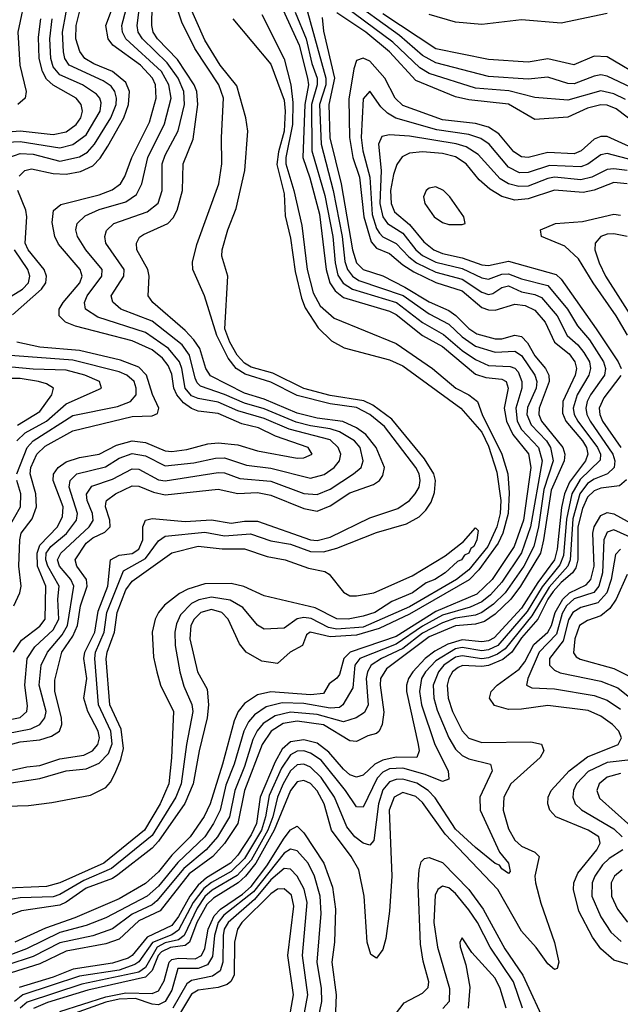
# Model space of a CAD drawing. Header units: inches. Extents: x 990535 to 1117859, y 769386 to 892122.
# Tile 24 of 256: x 1035989 to 1037809, y 840502 to 843488. Entities that reach past the tile are written whole.
import ezdxf

# ---------------------------------------------------------------- set-up
doc = ezdxf.new("R2010")
doc.units = ezdxf.units.IN
doc.header["$MEASUREMENT"] = 0
doc.layers.add('B0834', color=7, linetype='Continuous')

msp = doc.modelspace()

# ---------------------------------------------------------------- linework, layer by layer
at = {"layer": 'B0834', "color": 5}
for points, elevation in [([(1035983.2, 844310), (1035994.8, 844270), (1036021.9, 844110), (1036037, 844057), (1036047.8, 843930), (1036023.5, 843850), (1036006.6, 843810), (1036004.4, 843790), (1036010.2, 843770), (1036047.5, 843710), (1036049.1, 843690), (1036039.4, 843650), (1036008.6, 843570), (1035983, 843450), (1035989.5, 843350), (1036008.6, 843270), (1036005.8, 843250), (1035983.2, 843230)], 2420), ([(1035950, 841322.8), (1036022.4, 841337.6), (1036050.1, 841349.9), (1036065.1, 841370), (1036068.9, 841390), (1036048, 841470), (1036054.1, 841530), (1036072.8, 841570), (1036117.7, 841622.3), (1036134.1, 841650), (1036152.6, 841770), (1036143.6, 841790), (1036109.2, 841830), (1036103.8, 841850), (1036113.4, 841870), (1036199, 841950), (1036211.4, 841968.6), (1036209.5, 841990), (1036193, 842030), (1036190.9, 842049.1), (1036207.4, 842072.6), (1036270, 842094.4), (1036330, 842126), (1036350, 842125), (1036410, 842092), (1036430, 842089), (1036590, 842114.5), (1036610, 842113.1), (1036656.5, 842096.5), (1036750, 842087.7), (1036850, 842051), (1036890, 842047.4), (1036930, 842063.7), (1037000.7, 842110), (1037023.7, 842130), (1037030.3, 842150), (1037020.7, 842190), (1037003.5, 842210), (1036957.7, 842237.7), (1036930, 842247.2), (1036870, 842255.8), (1036827.2, 842267.2), (1036730, 842307.4), (1036670, 842324.5), (1036610, 842351.4), (1036536.7, 842376.7), (1036526.3, 842386.3), (1036520.2, 842400.2), (1036503.6, 842470), (1036481.2, 842501.2), (1036390, 842573.3), (1036294.9, 842610), (1036270.8, 842630.8), (1036266.3, 842650), (1036304.3, 842710), (1036305.6, 842730), (1036250.3, 842810), (1036246.9, 842830), (1036252.2, 842847.8), (1036274.1, 842870), (1036374.9, 842905.1), (1036408.4, 842931.6), (1036420.6, 842970), (1036421.1, 843050), (1036430, 843076.4), (1036469.6, 843150.4), (1036488.2, 843230), (1036486.8, 843270), (1036468.9, 843310), (1036436.3, 843356.3), (1036360.7, 843430), (1036348.3, 843450), (1036344.5, 843470), (1036360.2, 843590)], 2240), ([(1035950, 841286.7), (1035990, 841297.2), (1036050, 841303.9), (1036084.9, 841315.1), (1036109.5, 841330), (1036116.9, 841350), (1036115.9, 841370), (1036094.8, 841450), (1036095, 841485), (1036116.3, 841570), (1036150, 841617.8), (1036164, 841650), (1036172.8, 841710), (1036193.5, 841770), (1036190.8, 841790), (1036162, 841830), (1036157.3, 841850), (1036190, 841900), (1036210, 841916), (1036246.7, 841933.3), (1036263.2, 841950), (1036262, 841970), (1036248.7, 842010), (1036250, 842020.4), (1036251.8, 842030), (1036278.8, 842050), (1036330, 842073.8), (1036350, 842073.2), (1036394.5, 842054.5), (1036430, 842047.1), (1036590, 842063.6), (1036650, 842050.5), (1036710, 842053.5), (1036750, 842045.7), (1036850, 842005.2), (1036890, 841997), (1036930, 842013), (1036990, 842052.6), (1037061.7, 842078.3), (1037079.1, 842090), (1037090, 842105), (1037094.4, 842130), (1037069.1, 842190), (1037038.1, 842230), (1037010, 842249.4), (1036968.6, 842268.6), (1036890, 842279), (1036830, 842294.7), (1036730, 842337.2), (1036670, 842354.6), (1036567.5, 842407.5), (1036553.5, 842430), (1036534.5, 842490), (1036516.7, 842516.7), (1036490, 842545.2), (1036392.5, 842630), (1036377.9, 842650), (1036381.6, 842710), (1036376.7, 842730), (1036344, 842790), (1036342.9, 842810), (1036352.3, 842827.7), (1036363.7, 842836.3), (1036437.9, 842870), (1036453.7, 842886.3), (1036466.5, 842910), (1036482.6, 842970), (1036483.8, 843050), (1036514.5, 843125.5), (1036529.2, 843230), (1036525.6, 843270), (1036517.2, 843290), (1036466.7, 843366.7), (1036406.4, 843430), (1036393.7, 843450), (1036389.1, 843470), (1036391.3, 843590)], 2220), ([(1035930, 841359), (1035990, 841371.2), (1036010.2, 841389.8), (1036012.9, 841407.1), (1036004.7, 841470), (1036011.2, 841550), (1036034.4, 841585.6), (1036090, 841637.2), (1036107.5, 841670), (1036104.8, 841730), (1036108.1, 841770), (1036073.8, 841830), (1036067.7, 841850), (1036069.2, 841870), (1036083.3, 841890), (1036130.6, 841929.4), (1036160.7, 841970), (1036164, 841990), (1036139, 842070), (1036142.1, 842090), (1036161.5, 842110), (1036248.6, 842131.4), (1036290, 842157.7), (1036330, 842171.7), (1036370, 842164.7), (1036430, 842134.2), (1036516.5, 842143.5), (1036582.2, 842157.8), (1036610, 842158.4), (1036676.7, 842136.7), (1036750, 842127.5), (1036870, 842097), (1036911.9, 842108.1), (1036942, 842130), (1036958.3, 842150), (1036962.4, 842170), (1036954.1, 842190), (1036930, 842213.7), (1036805.9, 842245.9), (1036730, 842278.2), (1036650, 842301.5), (1036590, 842327.8), (1036530, 842338.7), (1036510, 842347.1), (1036490.1, 842370.1), (1036480.3, 842430), (1036472.9, 842450), (1036439.9, 842490), (1036370, 842538.6), (1036225.2, 842585.2), (1036188.5, 842610), (1036185, 842630), (1036193.6, 842650), (1036238.1, 842710), (1036238.7, 842730), (1036189.6, 842790), (1036164.1, 842830), (1036158.5, 842850), (1036163.1, 842870), (1036187.5, 842892.5), (1036230, 842911.7), (1036310, 842935.3), (1036342.9, 842957.1), (1036359.3, 842990), (1036377, 843070), (1036427.8, 843172.2), (1036447.5, 843250), (1036441.3, 843290), (1036418.4, 843330), (1036310.7, 843430), (1036300.2, 843450), (1036298.1, 843470), (1036324.3, 843570)], 2260), ([(1035951.4, 841208.6), (1036010, 841222), (1036050, 841225.8), (1036110, 841245.7), (1036182.9, 841257.1), (1036209.5, 841270), (1036226.1, 841290), (1036230.8, 841310), (1036226.9, 841330), (1036195.8, 841390), (1036182.8, 841430), (1036192, 841490), (1036183.4, 841550), (1036186.7, 841570), (1036216.4, 841630), (1036226.3, 841693.7), (1036256.2, 841770), (1036264.5, 841850), (1036290, 841864), (1036330, 841869.1), (1036350, 841882.4), (1036361.8, 841910), (1036361.8, 841950), (1036370, 841970.1), (1036390, 841974.8), (1036490, 841966), (1036570, 841971), (1036630, 841960.3), (1036670, 841966.8), (1036710, 841966.4), (1036869.9, 841909.9), (1036890, 841907.9), (1036930, 841918.1), (1037050, 841977.2), (1037134.6, 842005.4), (1037170, 842029.4), (1037187.7, 842050), (1037199.3, 842070), (1037202.8, 842090), (1037199.7, 842110), (1037190, 842130), (1037094.1, 842254.1), (1037050, 842290), (1037010, 842311.6), (1036930, 842322.9), (1036830, 842348), (1036750, 842388.7), (1036672.4, 842412.4), (1036645.3, 842430), (1036621, 842461), (1036586.3, 842530), (1036548.5, 842650), (1036514.1, 842730), (1036512.2, 842752.2), (1036525.6, 842805.6), (1036592.5, 842990), (1036601.7, 843050), (1036600.5, 843130), (1036606.3, 843250), (1036592, 843290), (1036519.9, 843400.1), (1036480, 843480), (1036451.3, 843570)], 2180), ([(1035970.4, 841570), (1035994.4, 841605.6), (1036050, 841648.5), (1036065.5, 841670), (1036068.2, 841770), (1036043.1, 841830), (1036041.4, 841870), (1036050, 841894.4), (1036103.1, 841950), (1036118.7, 841981.3), (1036120.9, 842010), (1036090.2, 842090), (1036090.9, 842109.1), (1036105.6, 842130), (1036130, 842147.2), (1036170, 842160.3), (1036230, 842169.8), (1036282.7, 842197.3), (1036330, 842210.8), (1036370, 842204.9), (1036430, 842179.7), (1036450, 842177.9), (1036495.9, 842184.1), (1036558.6, 842201.4), (1036590, 842204.3), (1036650, 842198.6), (1036710, 842180.6), (1036830, 842157.4), (1036850, 842159.1), (1036875, 842170), (1036863.2, 842190), (1036764.2, 842224.2), (1036712.2, 842250), (1036662, 842262), (1036590, 842293), (1036530, 842300.8), (1036510, 842308.5), (1036485.5, 842325.5), (1036465.3, 842350), (1036456.5, 842370), (1036450, 842412.8), (1036439.2, 842439.2), (1036421.4, 842461.4), (1036390, 842486.9), (1036330, 842513.9), (1036158, 842558), (1036128.1, 842570), (1036108.1, 842590), (1036108.9, 842610), (1036120.5, 842630), (1036171.5, 842690), (1036177.9, 842710), (1036172.5, 842730), (1036106.7, 842806.7), (1036095.2, 842830), (1036087.5, 842872.5), (1036091.4, 842908.6), (1036113.1, 842926.9), (1036230, 842956.2), (1036268.7, 842971.3), (1036294.7, 842990), (1036307.7, 843012.3), (1036328.2, 843070), (1036382.7, 843177.3), (1036402.8, 843250), (1036400.4, 843290), (1036391.2, 843310), (1036354.8, 843350), (1036270.6, 843410.6), (1036257.1, 843430), (1036250.2, 843470), (1036287.2, 843570)], 2280), ([(1037842.2, 843282.2), (1037770, 843316.2), (1037750, 843319.9), (1037730, 843316.6), (1037670, 843292.8), (1037650, 843293.8), (1037590, 843313), (1037530, 843307.7), (1037410, 843314.8), (1037250, 843357), (1037210, 843379.3), (1037140, 843440), (1036977.6, 843557.6)], 2240), ([(1035930, 841168.6), (1036050, 841186.4), (1036130, 841209.5), (1036190, 841215.7), (1036230, 841232.8), (1036257.7, 841262.3), (1036268.8, 841291.3), (1036264.9, 841330), (1036227.7, 841410), (1036216.4, 841550), (1036218.9, 841570), (1036244.9, 841630), (1036253, 841690), (1036303.4, 841816.6), (1036370, 841853.9), (1036410, 841906.8), (1036430, 841921.4), (1036550, 841933.5), (1036610, 841922.6), (1036688.3, 841928.3), (1036750, 841907.7), (1036810, 841896.6), (1036870, 841874.9), (1036910, 841874), (1036950, 841885), (1037070, 841932.6), (1037161, 841959), (1037199.6, 841980.4), (1037219.7, 842000.3), (1037235.9, 842024.1), (1037246.5, 842053.5), (1037249, 842090), (1037244.3, 842110), (1037215.8, 842155.8), (1037116.5, 842276.5), (1037059.1, 842319.1), (1037031.9, 842331.9), (1036930, 842347.9), (1036850, 842369.5), (1036756.1, 842416.1), (1036690, 842434), (1036670, 842446), (1036648.4, 842470), (1036625.6, 842510), (1036610.6, 842550), (1036619.7, 842710), (1036601.1, 842770), (1036602.9, 842790), (1036619.4, 842850), (1036644.6, 842915.4), (1036670.8, 843030), (1036679.9, 843150), (1036674.3, 843190), (1036646.9, 843286.9), (1036596.9, 843350), (1036550, 843425.2), (1036495.6, 843550)], 2160), ([(1036856.6, 843530), (1036916.9, 843310), (1036916.3, 843290), (1036897.7, 843230), (1036902.3, 843110), (1036939.3, 842970), (1036966.2, 842830), (1036974.6, 842754.6), (1036982.4, 842730), (1036997.7, 842710), (1037017.1, 842697.1), (1037150.8, 842650.8), (1037230, 842595.4), (1037290, 842564), (1037330, 842525.4), (1037370, 842497.6), (1037430, 842479.1), (1037490, 842482.1), (1037510, 842469.2), (1037550.3, 842410), (1037556.3, 842390), (1037554.4, 842370), (1037528.5, 842311.5), (1037526.5, 842290), (1037539.3, 842259.3), (1037585.4, 842210), (1037598, 842190), (1037605.7, 842150), (1037577.5, 842062.5), (1037561.1, 841950), (1037547.5, 841890), (1037516.5, 841830), (1037459.9, 841750), (1037425.2, 841714.8), (1037390, 841689.5), (1037370, 841681.9), (1037310, 841672.5), (1037270, 841658.6), (1037210, 841627.4), (1037150, 841581.2), (1037085.2, 841550), (1037054.6, 841530), (1037042.6, 841510), (1037039.5, 841490), (1037045.4, 841410), (1037033.5, 841386.5), (1037008.4, 841370), (1036970, 841358.2), (1036890, 841380.5), (1036810, 841387.5), (1036763.4, 841376.6), (1036727.1, 841352.9), (1036708.8, 841331.2), (1036695.4, 841304.6), (1036670, 841222.5), (1036640.9, 841150), (1036624.5, 841070), (1036588.7, 841010), (1036554.1, 840970), (1036486, 840914), (1036404.8, 840815.2), (1036390, 840803.8), (1036330, 840774.9), (1036270, 840730.6), (1036210.2, 840709.8), (1036110, 840688.4), (1036030, 840646.3), (1035950, 840620)], 2260), ([(1036780.9, 843530), (1036835.5, 843410), (1036861.2, 843310), (1036863.9, 843290), (1036853, 843230), (1036846.7, 843070), (1036868.2, 843008.2), (1036897.4, 842897.4), (1036917.8, 842730), (1036929.2, 842690), (1036945.1, 842665.1), (1036970, 842645.2), (1037110, 842603.7), (1037130, 842594), (1037210, 842530.2), (1037270, 842496.6), (1037370, 842413.1), (1037402.1, 842402.1), (1037450, 842397.9), (1037463.4, 842390), (1037469, 842370), (1037457.4, 842310), (1037464, 842270), (1037483.4, 842230), (1037530.6, 842170.6), (1037537.9, 842130), (1037515.7, 841970), (1037488.1, 841890), (1037421, 841790), (1037374.7, 841745.3), (1037250, 841692.9), (1037130, 841617), (1036990.8, 841569.2), (1036971, 841550), (1036957.9, 841502.1), (1036950, 841490.7), (1036926.5, 841473.5), (1036910, 841444), (1036870, 841440.6), (1036750, 841449.8), (1036710, 841440.1), (1036670, 841414.4), (1036650.7, 841389.3), (1036638.5, 841361.5), (1036603.6, 841230), (1036566.1, 841110), (1036548.4, 841071.6), (1036505.1, 841010), (1036450, 840953.6), (1036410, 840903.9), (1036370, 840867.8), (1036290, 840821.9), (1036156.2, 840763.8), (1036067.2, 840732.8), (1035973.6, 840690)], 2220), ([(1037825.1, 843245.1), (1037790, 843263), (1037750, 843271.7), (1037650, 843243.4), (1037550, 843251.1), (1037471.4, 843271.4), (1037370, 843279.6), (1037230, 843324.4), (1037201.5, 843341.5), (1037119.9, 843419.9), (1036948.2, 843548.2)], 2260), ([(1036722.9, 843502.9), (1036790, 843369.2), (1036810.7, 843290), (1036816.5, 843236.5), (1036816.2, 843170), (1036795.1, 843070), (1036795.5, 843050), (1036820, 842970), (1036843.5, 842863.5), (1036860.2, 842730), (1036878.8, 842658.8), (1036899.7, 842619.7), (1036942.1, 842582.1), (1037130, 842505.2), (1037240.4, 842430), (1037310.6, 842370.6), (1037350.5, 842350), (1037376.8, 842330), (1037391, 842290), (1037450.4, 842170), (1037468.6, 842110), (1037472.8, 842052.8), (1037469.8, 841990), (1037453.5, 841930), (1037439.6, 841900.4), (1037380.8, 841819.2), (1037351.4, 841788.6), (1037170, 841685.2), (1037078.2, 841641.8), (1037010, 841621.1), (1036930, 841615.8), (1036869.3, 841630.7), (1036858, 841622), (1036845.6, 841590), (1036808.6, 841570), (1036770, 841535.6), (1036722.4, 841542.4), (1036675.3, 841570), (1036654.8, 841594.8), (1036620.5, 841670), (1036601.1, 841690), (1036570, 841699.2), (1036538.3, 841690), (1036517.5, 841670), (1036507.5, 841650), (1036504.6, 841610), (1036527.8, 841510), (1036557.1, 841457.1), (1036560.9, 841410), (1036556.9, 841370), (1036532.3, 841270), (1036515.1, 841170), (1036489.2, 841110.8), (1036410, 840996.1), (1036390, 840975.7), (1036286, 840894), (1036270, 840883.6), (1036190, 840853.8), (1036130, 840811.3), (1036110, 840802.4), (1035994.5, 840785.5), (1035870, 840738.2)], 2180), ([(1036824.2, 843510), (1036857.5, 843430), (1036874.7, 843354.7), (1036890.3, 843310), (1036890.7, 843290), (1036873.1, 843230), (1036874.8, 843090), (1036914, 842954), (1036938.3, 842830), (1036945.1, 842750), (1036953.3, 842713.3), (1036968.9, 842688.9), (1036997.5, 842670), (1037131.2, 842630), (1037210, 842569.5), (1037273.4, 842533.4), (1037330, 842484.2), (1037370, 842456.7), (1037410, 842439.4), (1037476, 842436), (1037490, 842430.6), (1037499.4, 842419.4), (1037511, 842390), (1037510.5, 842370), (1037492.4, 842310), (1037496.5, 842270), (1037510, 842244.9), (1037561.5, 842190), (1037572.4, 842150), (1037537.1, 841950), (1037509.4, 841870.6), (1037450, 841781.5), (1037416.3, 841743.7), (1037390, 841722.3), (1037353.9, 841706.1), (1037270, 841682), (1037210, 841648.9), (1037130, 841593.7), (1037020.2, 841550), (1037004.6, 841530), (1036998.2, 841461.8), (1036968, 841410), (1036957.9, 841402.1), (1036930, 841400), (1036850, 841413.8), (1036784.1, 841415.9), (1036736.2, 841403.8), (1036700.4, 841379.6), (1036682.1, 841357.9), (1036667.9, 841330), (1036639.3, 841230), (1036614, 841166), (1036596.3, 841090), (1036576.6, 841050), (1036549.8, 841010), (1036468.1, 840931.9), (1036410, 840859.6), (1036375.1, 840830), (1036250, 840763.6), (1036190, 840740.9), (1036110, 840719.4), (1036009.8, 840670.2), (1035922.1, 840637.9)], 2240), ([(1035956.1, 843070), (1035990, 843082), (1036030, 843079.5), (1036110, 843059), (1036170, 843071.5), (1036194.1, 843085.9), (1036216, 843110), (1036264.9, 843190), (1036280.8, 843230), (1036282.1, 843250), (1036277.1, 843270), (1036265.7, 843285.7), (1036241.8, 843301.8), (1036138.3, 843350), (1036125.9, 843370), (1036121.7, 843390), (1036118.6, 843450), (1036129.2, 843510)], 2340), ([(1035986.8, 843013.2), (1036004.4, 843030), (1036025, 843035), (1036090, 843021.1), (1036130, 843018.9), (1036172.6, 843027.4), (1036210, 843044.4), (1036232.6, 843067.4), (1036256, 843104), (1036304.8, 843190), (1036318.9, 843230), (1036321.3, 843270), (1036310, 843296.7), (1036270.3, 843330), (1036213.4, 843353.4), (1036186.7, 843370), (1036171, 843391), (1036159.3, 843430), (1036159.5, 843470), (1036169.6, 843510)], 2320), ([(1037859.1, 843170), (1037797.1, 843217.1), (1037770, 843228), (1037750, 843229.7), (1037710, 843219.3), (1037650, 843191.9), (1037550, 843184.7), (1037470, 843231.4), (1037350, 843245), (1037310, 843253.6), (1037190, 843303), (1037109.8, 843390), (1037038.2, 843450), (1036950, 843508.5)], 2280), ([(1037886.2, 843306.2), (1037770, 843374.7), (1037730, 843376.9), (1037669, 843351), (1037590, 843369.2), (1037530, 843359), (1037410, 843366.5), (1037250, 843399.5), (1037090, 843505.3)], 2220), ([(1037770, 843506.3), (1037630, 843477.5), (1037510, 843486.7), (1037390, 843473.3), (1037310, 843479.7), (1037230, 843502.8)], 2180), ([(1036634.7, 843490), (1036750, 843352.8), (1036790, 843243.2), (1036793.3, 843210), (1036790.5, 843150), (1036772.9, 843087.1), (1036768, 843048), (1036790, 842959), (1036793.1, 842893.1), (1036810, 842825.3), (1036824, 842724), (1036842.7, 842642.7), (1036853.7, 842613.7), (1036893.3, 842553.3), (1036934.2, 842514.2), (1036972.6, 842492.6), (1037110, 842456), (1037150, 842437.7), (1037325.9, 842310), (1037390, 842236.5), (1037410, 842193.8), (1037435.4, 842115.4), (1037447.5, 842030), (1037445.1, 841990), (1037435.6, 841950), (1037408.3, 841890), (1037350, 841819.3), (1037313, 841790), (1037170, 841707.5), (1037030, 841645.5), (1036950, 841638.9), (1036924.7, 841644.7), (1036871.9, 841671.9), (1036850, 841674.8), (1036829.4, 841670.6), (1036790, 841642.1), (1036730, 841639.1), (1036710, 841651.8), (1036665.3, 841705.3), (1036627.1, 841727.1), (1036570, 841736.5), (1036532, 841728), (1036510, 841716.8), (1036476.7, 841683.3), (1036464.4, 841655.6), (1036459.4, 841630), (1036460.5, 841590), (1036474.6, 841510), (1036486.4, 841466.4), (1036510.5, 841410.5), (1036513.2, 841390), (1036494.3, 841290), (1036478.7, 841170), (1036462.4, 841130), (1036390, 841013.5), (1036266.8, 840913.2), (1036183, 840877), (1036110, 840834.7), (1036090, 840828.1), (1035990, 840825.1), (1035850, 840800.6)], 2160), ([(1035915.9, 843144.1), (1035990, 843150.9), (1036090, 843139.7), (1036130, 843147.2), (1036160.3, 843170), (1036173.6, 843190), (1036178.9, 843210), (1036175.4, 843230), (1036160.1, 843250), (1036090, 843289.3), (1036070, 843307.3), (1036057.4, 843330), (1036047.9, 843370), (1036045.5, 843434.5), (1036052.6, 843490)], 2380), ([(1035950, 843116.4), (1035990, 843118.4), (1036110, 843098.8), (1036150, 843109.1), (1036190, 843137.9), (1036232.4, 843210), (1036235.3, 843235.3), (1036231.7, 843250), (1036221.7, 843261.7), (1036178.7, 843290), (1036110, 843320.5), (1036090, 843344.9), (1036083.1, 843370), (1036080.6, 843430), (1036087.6, 843490)], 2360), ([(1036906.1, 843493.9), (1036910, 843452.4), (1036942.6, 843310), (1036926, 843230), (1036929.1, 843129.1), (1036963, 842990), (1036997.9, 842790), (1037010, 842750), (1037030, 842729.6), (1037090, 842710.4), (1037156.7, 842676.7), (1037230, 842631.7), (1037290, 842605.3), (1037311, 842591), (1037350, 842550.7), (1037374.9, 842534.9), (1037430, 842519.5), (1037450, 842519.8), (1037490, 842530.8), (1037510, 842527.3), (1037527.7, 842507.7), (1037550, 842467.9), (1037583.1, 842430), (1037592.9, 842410), (1037593.5, 842390), (1037563.4, 842310), (1037562.6, 842290), (1037571, 842270), (1037635.3, 842190), (1037641.3, 842170), (1037639.1, 842150), (1037599.4, 842060.6), (1037577, 841910), (1037567.2, 841870), (1037506.8, 841770), (1037477.1, 841730), (1037430, 841684.8), (1037397.6, 841662.4), (1037370, 841654.6), (1037310, 841649.4), (1037230, 841615.8), (1037100.6, 841519.4), (1037082.2, 841490), (1037081, 841470), (1037092.6, 841387.4), (1037087.9, 841350), (1037078.9, 841330), (1037070, 841323.3), (1037044, 841316), (1037010, 841298.9), (1036990, 841300.9), (1036910, 841349.1), (1036830, 841360.4), (1036787, 841353), (1036750.8, 841330), (1036724.1, 841290), (1036670.6, 841150), (1036649.6, 841050.4), (1036610, 840989.2), (1036574.5, 840950), (1036502.8, 840897.2), (1036414.8, 840785.2), (1036350, 840754.5), (1036290, 840699.3), (1036250, 840684.7), (1036130, 840662.5), (1036050, 840624.5), (1035963.1, 840596.9)], 2280), ([(1037890, 843078.4), (1037770, 843133.4), (1037750, 843133.3), (1037730, 843124.8), (1037690.4, 843089.6), (1037670, 843080.7), (1037590, 843084.8), (1037530, 843069.7), (1037510, 843071.6), (1037486.5, 843086.5), (1037441.6, 843141.6), (1037410, 843161.8), (1037370, 843172.3), (1037270, 843184.2), (1037150, 843227.2), (1037126.6, 843250), (1037095.2, 843310), (1037050, 843361.6), (1037030, 843371.3), (1037010, 843364.3), (1037001.4, 843338.6), (1036986.7, 843246.7), (1036988.9, 843130), (1036998.8, 843070), (1037018.6, 843010), (1037031.7, 842890), (1037053.7, 842813.7), (1037070, 842795.2), (1037110, 842779), (1037150, 842744.5), (1037183.3, 842723.3), (1037250, 842690.4), (1037330, 842665.7), (1037390, 842615.2), (1037410, 842608), (1037430, 842607), (1037490, 842625.1), (1037520.8, 842620.8), (1037550, 842607.1), (1037581.7, 842570), (1037609.6, 842509.6), (1037653.9, 842473.9), (1037672, 842450), (1037676.4, 842430), (1037672.8, 842410), (1037635.5, 842330), (1037633.9, 842293.9), (1037644.2, 842270), (1037695, 842210), (1037706.6, 842190), (1037710.8, 842170), (1037704.1, 842150), (1037655, 842085), (1037640.1, 842050), (1037631.5, 842008.5), (1037618.2, 841881.8), (1037610.1, 841850), (1037559, 841781), (1037510, 841703.3), (1037427.3, 841612.7), (1037410, 841604), (1037390, 841601.2), (1037330, 841607.3), (1037286.6, 841593.4), (1037247.3, 841572.7), (1037218.1, 841550), (1037180.2, 841510), (1037167.6, 841490), (1037161.2, 841470), (1037161.2, 841450), (1037196.8, 841290), (1037199.5, 841270), (1037192.6, 841250), (1037130, 841250.7), (1037090, 841242.5), (1037065.1, 841230), (1037030, 841196.6), (1037010, 841190.2), (1036990, 841198.1), (1036970, 841215.2), (1036926.1, 841266.1), (1036890, 841293.5), (1036850, 841303.9), (1036810, 841297.5), (1036784.8, 841275.2), (1036763, 841237), (1036718.2, 841130), (1036706.1, 841050), (1036690, 841015.6), (1036650, 840953.7), (1036627.4, 840930), (1036555.1, 840884.9), (1036530, 840863.2), (1036504.2, 840830), (1036470, 840767.5), (1036450, 840740.4), (1036374.8, 840705.2), (1036330.2, 840650), (1036317.9, 840642.1), (1036270, 840626), (1036151.3, 840608.7), (1036090, 840584.2), (1035986.9, 840553.1)], 2320), ([(1037850, 843060.4), (1037770, 843082.1), (1037750, 843078.2), (1037710.6, 843049.4), (1037690, 843040.9), (1037594.6, 843045.4), (1037530, 843023.9), (1037503.6, 843023.6), (1037470, 843040.5), (1037411.4, 843110), (1037386.9, 843126.9), (1037350, 843139.8), (1037253.5, 843153.5), (1037128.6, 843188.6), (1037103.6, 843203.6), (1037083.5, 843223.5), (1037050, 843270.8), (1037030, 843247.8), (1037023.5, 843130), (1037028.9, 843090), (1037050.5, 843010.5), (1037057.3, 842897.3), (1037070, 842854.1), (1037079.7, 842839.7), (1037090, 842828.9), (1037130, 842809.2), (1037168, 842768), (1037191.5, 842750), (1037250, 842722.2), (1037330, 842700.5), (1037390, 842661.2), (1037410, 842654.6), (1037422.6, 842657.4), (1037450, 842675.4), (1037470, 842680.2), (1037510, 842662.5), (1037550, 842654.7), (1037570, 842645.5), (1037617.5, 842590), (1037648.1, 842530), (1037681.1, 842501.1), (1037698.6, 842478.6), (1037715.6, 842450), (1037719.4, 842430), (1037714.4, 842410), (1037678.6, 842350), (1037666.8, 842310), (1037670, 842290), (1037680.8, 842270), (1037740.5, 842190), (1037748.9, 842170), (1037748, 842152), (1037687.2, 842092.8), (1037662.2, 842050), (1037646.7, 841973.3), (1037636.8, 841863.2), (1037626, 841834), (1037572.1, 841767.9), (1037526.6, 841693.4), (1037438.3, 841590), (1037410, 841576.5), (1037390, 841574.1), (1037330, 841583.7), (1037310, 841579.9), (1037250, 841543.3), (1037218.8, 841510), (1037207.1, 841490), (1037200.5, 841450), (1037206.4, 841410), (1037247.5, 841290), (1037287.9, 841210), (1037290, 841184.7), (1037270, 841177.3), (1037218.2, 841198.2), (1037150, 841217.4), (1037110, 841215.3), (1037090, 841205.7), (1037072.7, 841187.3), (1037030, 841099.9), (1037010, 841100.2), (1036976.5, 841150), (1036902.2, 841242.2), (1036870, 841263.7), (1036850, 841270.3), (1036830, 841269.8), (1036810, 841258.7), (1036782.6, 841217.4), (1036745.4, 841134.6), (1036734.3, 841070), (1036721.3, 841030), (1036670, 840944.3), (1036630, 840904.8), (1036570, 840870.9), (1036547.2, 840852.8), (1036514.6, 840810), (1036470, 840726.5), (1036450, 840712.5), (1036390.9, 840689.1), (1036350, 840630.8), (1036337.9, 840622.1), (1036290, 840605.5), (1036170, 840586.9), (1035998, 840530), (1035973.3, 840510)], 2340), ([(1037830, 843030.5), (1037790, 843035.6), (1037770, 843033.1), (1037723.1, 843010), (1037690, 843002), (1037610, 843009.8), (1037590, 843006.4), (1037530, 842982.4), (1037501.8, 842981.8), (1037470.3, 842990.3), (1037445.1, 843005.1), (1037378.9, 843078.9), (1037342.5, 843102.5), (1037311.4, 843111.4), (1037170, 843134.6), (1037110, 843138.1), (1037086.4, 843133.6), (1037076.3, 843110), (1037084, 843030), (1037080.8, 842930), (1037089.9, 842889.9), (1037103.7, 842870), (1037150, 842839.8), (1037190, 842790.1), (1037210, 842772.7), (1037250, 842752.1), (1037330, 842732.8), (1037390, 842704.6), (1037410, 842700.2), (1037450, 842715.4), (1037470, 842716.9), (1037510, 842701.5), (1037590, 842681.1), (1037649.6, 842610), (1037679.3, 842559.3), (1037716.4, 842516.4), (1037758.6, 842450), (1037765, 842430), (1037761.8, 842410), (1037719.4, 842350), (1037708.8, 842330), (1037704.9, 842310), (1037707.9, 842290), (1037717.6, 842270), (1037786.3, 842170), (1037792.6, 842150), (1037791.2, 842130), (1037771, 842110), (1037730, 842094.2), (1037710, 842080.7), (1037686.2, 842050), (1037665.6, 841974.4), (1037657, 841850), (1037650.3, 841830), (1037593.4, 841766.6), (1037540.7, 841679.3), (1037460, 841580), (1037436.8, 841563.2), (1037410, 841552.3), (1037390, 841549.7), (1037330, 841558.7), (1037310, 841554.1), (1037274.6, 841530), (1037257.8, 841510), (1037241.8, 841470), (1037243.7, 841430), (1037254.1, 841394.1), (1037289.7, 841309.7), (1037310, 841275.4), (1037330, 841256.5), (1037350, 841246.5), (1037415.5, 841230), (1037421.3, 841210), (1037383.2, 841130), (1037384.9, 841090), (1037443, 840963), (1037470.6, 840930), (1037475.6, 840904.4), (1037470, 840898), (1037450, 840912.3), (1037443.2, 840923.2), (1037430, 840929), (1037370, 840977.3), (1037310, 841032.9), (1037247.8, 841127.8), (1037227.1, 841150), (1037192.1, 841172.1), (1037150, 841184), (1037130, 841183.8), (1037110, 841176.6), (1037090, 841151.7), (1037076.5, 841110), (1037062, 840998), (1037050, 840984.3), (1037030, 840990.7), (1037004.2, 841010), (1036980.2, 841040.2), (1036943.2, 841130), (1036902.9, 841190), (1036870, 841221.1), (1036850, 841230.2), (1036830, 841228), (1036810, 841210.2), (1036787.2, 841170), (1036770.3, 841130), (1036756.2, 841070), (1036741.4, 841030), (1036690, 840939.2), (1036647.7, 840892.3), (1036572.5, 840847.5), (1036550, 840828.2), (1036526.6, 840793.4), (1036487.3, 840710), (1036470, 840697.1), (1036430, 840687.7), (1036405.4, 840674.6), (1036370, 840613.8), (1036350, 840599.4), (1036177.1, 840562.9), (1036011.8, 840508.2), (1035990.6, 840490)], 2360), ([(1037830, 842990.2), (1037790, 842993.5), (1037730, 842970.2), (1037696.5, 842963.5), (1037610, 842970.6), (1037530, 842944), (1037490, 842940.5), (1037450, 842951.5), (1037413.7, 842973.7), (1037381.8, 843001.8), (1037341.7, 843050), (1037310, 843071.7), (1037270, 843081.8), (1037210, 843087), (1037170, 843083.2), (1037147.9, 843072.1), (1037131.8, 843048.2), (1037122.2, 843017.8), (1037113.2, 842970), (1037114.3, 842930), (1037125.3, 842905.3), (1037170, 842866.9), (1037213.9, 842813.9), (1037244.5, 842790), (1037270, 842778.9), (1037330, 842765.8), (1037390, 842744.1), (1037410, 842741.8), (1037470, 842755.3), (1037614.6, 842714.6), (1037630, 842700.6), (1037735.8, 842550), (1037803.2, 842450), (1037812.2, 842430)], 2380), ([(1035967, 842593), (1036055.1, 842670), (1036067.5, 842690), (1036070.2, 842710), (1036062.9, 842730), (1036014.8, 842790), (1036005.5, 842810), (1036010.5, 842890), (1036007.1, 842910), (1035983.6, 842970)], 2320), ([(1037830.7, 842530.7), (1037797.1, 842590), (1037726.7, 842690), (1037682.4, 842762.4), (1037640.8, 842800.8), (1037570.3, 842830), (1037567.4, 842850), (1037613.4, 842870), (1037695.1, 842875.1), (1037790, 842897.8), (1037810, 842894.8)], 2420), ([(1037830, 842829.6), (1037790, 842838.4), (1037770, 842837), (1037750.1, 842829.9), (1037733.3, 842810), (1037732, 842790), (1037745.1, 842750), (1037764.6, 842710), (1037853, 842570)], 2440), ([(1035950, 842641.2), (1035997.7, 842670), (1036015.3, 842690), (1036019.7, 842710), (1036013.7, 842730), (1035973.2, 842790)], 2340), ([(1035970.8, 841710), (1035989.1, 841750), (1035993.2, 841770), (1035986.2, 841830), (1035989.5, 841910.5), (1035993.7, 841930), (1036026.1, 841973.9), (1036040.2, 842010), (1036037.3, 842050), (1036020.4, 842110), (1036022.9, 842130), (1036041.1, 842170), (1036065.8, 842194.2), (1036150, 842241.1), (1036330, 842284.7), (1036390, 842285.8), (1036406.9, 842293.1), (1036410.2, 842310), (1036391, 842351), (1036372.9, 842410), (1036350, 842433.5), (1036294.6, 842454.6), (1036170, 842484), (1036050, 842494.2), (1035979.8, 842510)], 2320), ([(1035979.8, 842110), (1036011.1, 842190), (1036030, 842210), (1036150, 842287.7), (1036285.7, 842314.3), (1036324.3, 842330), (1036341.4, 842350), (1036342.3, 842370), (1036335.3, 842390), (1036313.5, 842410), (1036290, 842420), (1036150, 842455.5), (1035947, 842470)], 2340), ([(1035980.5, 842210), (1036005.7, 842234.3), (1036069.9, 842270), (1036130, 842322.2), (1036237.2, 842370), (1036230.6, 842390), (1036186.1, 842410), (1036130, 842424.6), (1036030, 842427.7), (1035910, 842438.8)], 2360), ([(1035982.2, 842257.8), (1036050, 842299.4), (1036086.5, 842350), (1036091, 842370), (1036070, 842383.4), (1036045.3, 842390), (1035990, 842399), (1035930, 842399.1)], 2380), ([(1037811.2, 842408.8), (1037759.2, 842340.8), (1037745.8, 842310), (1037747.2, 842290), (1037755, 842270), (1037810.6, 842190)], 2380), ([(1035956.4, 841950), (1035991.2, 842010), (1035992.4, 842050), (1035980.6, 842090)], 2340), ([(1037827.7, 842092.3), (1037806.5, 842073.5), (1037750, 842066.6), (1037730, 842058.5), (1037710, 842039.8), (1037694.3, 842005.7), (1037680.8, 841950), (1037680.4, 841850), (1037674.6, 841825.4), (1037664.6, 841810), (1037630, 841781), (1037606.2, 841753.8), (1037589.5, 841730), (1037559.8, 841670), (1037510, 841613.5), (1037480.7, 841570), (1037452.9, 841547.1), (1037410, 841529.3), (1037390, 841526), (1037331.1, 841528.9), (1037317.4, 841522.6), (1037300.9, 841510), (1037289.2, 841490), (1037285, 841470), (1037288, 841430), (1037301.2, 841390), (1037330, 841331), (1037350, 841308.7), (1037390, 841295.5), (1037538.1, 841298.1), (1037570.1, 841290.1), (1037576, 841276), (1037577.2, 841270), (1037566.6, 841250), (1037477.1, 841170), (1037456.5, 841130), (1037453.9, 841090), (1037470, 841033.5), (1037490, 840999.9), (1037510, 840981.7), (1037550, 840962.9), (1037563.6, 840950), (1037549.8, 840890.2), (1037552.7, 840870), (1037568.4, 840808.4), (1037610, 840688.9), (1037622.7, 840630), (1037618, 840610), (1037610, 840607.1), (1037590, 840624.9), (1037554.1, 840674.1), (1037510, 840723.4), (1037437.7, 840850), (1037278.1, 841018.1), (1037210, 841114.2), (1037190, 841132), (1037150, 841144.3), (1037123.5, 841130), (1037108.4, 841090), (1037116.8, 840890), (1037110, 840783.7), (1037098.4, 840701.6), (1037090, 840668.4), (1037070, 840642), (1037052.7, 840652.7), (1037041.6, 840690), (1037033.1, 840830), (1037017, 840910), (1036993.8, 840950), (1036934.4, 841030), (1036911.4, 841110), (1036890, 841148.9), (1036870, 841171), (1036850, 841180.9), (1036830, 841175.9), (1036810, 841149.9), (1036760.2, 841030), (1036704.9, 840930), (1036673.2, 840890), (1036651.2, 840870), (1036576, 840824), (1036555.6, 840804.4), (1036525.8, 840750), (1036503.3, 840690), (1036490, 840680), (1036445.8, 840674.2), (1036418.8, 840661.2), (1036408.9, 840650), (1036390, 840603.8), (1036370, 840583.8), (1036195.7, 840544.3), (1036072.6, 840507.4), (1036030.5, 840489.5)], 2380), ([(1037870, 840612.8), (1037790, 840635.1), (1037750.5, 840670), (1037724.9, 840704.9), (1037684.1, 840784.1), (1037667.2, 840850), (1037669, 840870), (1037680.7, 840899.3), (1037737.9, 840970), (1037748.4, 840990), (1037744.2, 841010), (1037712.2, 841030), (1037613.5, 841070), (1037595.3, 841090), (1037589.3, 841110), (1037591.2, 841130), (1037599.7, 841150), (1037654.7, 841210), (1037710, 841251.7), (1037803, 841290), (1037812.8, 841310), (1037804.6, 841330), (1037785.9, 841350), (1037750, 841375.7), (1037712.2, 841392.2), (1037590, 841407.6), (1037510, 841396.7), (1037470, 841395.8), (1037428.1, 841408.1), (1037413.3, 841430), (1037417.8, 841450), (1037435.8, 841470), (1037502.3, 841517.7), (1037519.5, 841540.5), (1037547.1, 841592.9), (1037589.7, 841630.3), (1037600.8, 841650), (1037611.6, 841690), (1037635.4, 841730), (1037655.5, 841750), (1037705.9, 841774.1), (1037720, 841790), (1037730.2, 841830), (1037726.4, 841930), (1037730.2, 841950), (1037750, 841984.2), (1037770, 841992.8), (1037790, 841989), (1037850, 841955.4)], 2420), ([(1035750, 841096.8), (1036015.6, 841104.4), (1036086.6, 841113.4), (1036203.9, 841136.1), (1036250, 841159.6), (1036264.4, 841175.6), (1036277.7, 841202.3), (1036295.6, 841244.4), (1036303, 841277), (1036296.2, 841336.2), (1036262.4, 841410), (1036250.7, 841549.3), (1036253.9, 841570), (1036276.6, 841630), (1036284.4, 841690), (1036310, 841758.2), (1036330, 841784.6), (1036449.6, 841870.4), (1036530, 841890.7), (1036602.9, 841882.9), (1036670, 841882.9), (1036739.4, 841859.4), (1036793.7, 841850), (1036864.7, 841824.7), (1036914.1, 841814.1), (1036926.4, 841806.4), (1036970, 841751.4), (1036990, 841740.7), (1037010, 841740.7), (1037062, 841750), (1037178.8, 841801.2), (1037278.7, 841861.3), (1037334.4, 841905.6), (1037370, 841946.4), (1037378.9, 841938.9), (1037374.7, 841910), (1037365.6, 841890), (1037356.1, 841883.9), (1037350, 841869.9), (1037336.7, 841863.3), (1037328.2, 841850), (1037315.7, 841844.3), (1037278.6, 841810), (1037247.3, 841790), (1037220.6, 841779.4), (1037179.5, 841750), (1037116.9, 841723.1), (1037065.6, 841690), (1037030, 841678.3), (1036984.9, 841670), (1036950, 841670.3), (1036884.4, 841704.4), (1036730, 841740.4), (1036668.6, 841768.6), (1036630, 841777.9), (1036550, 841776.6), (1036498.9, 841761.1), (1036473, 841747), (1036427.5, 841712.5), (1036409.7, 841690.3), (1036399.9, 841670), (1036390.6, 841630), (1036394.6, 841554.6), (1036404, 841510), (1036415.9, 841470), (1036454.7, 841390), (1036449.2, 841249.2), (1036440.7, 841170), (1036414.9, 841110), (1036366.7, 841030), (1036244, 840930), (1036110, 840869.8), (1036070, 840858.8), (1035930, 840852.8)], 2140), ([(1037850, 841913.2), (1037790, 841940.1), (1037770, 841933.3), (1037759.7, 841910), (1037755.9, 841810), (1037744.6, 841770), (1037729.4, 841750.6), (1037670, 841731), (1037646.3, 841710), (1037633, 841687), (1037615.9, 841624.1), (1037563, 841570), (1037528.8, 841490), (1037525, 841470), (1037541.2, 841461.2), (1037610, 841457.9), (1037730, 841438.1), (1037770, 841424.1), (1037810, 841397)], 2440), ([(1037810, 841881.7), (1037794.7, 841865.3), (1037781.8, 841790), (1037768.3, 841750), (1037740.8, 841719.2), (1037690, 841705), (1037665, 841690), (1037652, 841668), (1037635.7, 841604.3), (1037594.9, 841550), (1037594.9, 841530), (1037610, 841514.9), (1037626.9, 841506.9), (1037750, 841482.1), (1037801.4, 841461.4), (1037870, 841406.8)], 2460), ([(1037830, 841805.5), (1037797.2, 841730), (1037777.8, 841702.2), (1037750, 841680.1), (1037710, 841665.2), (1037686.1, 841650), (1037671.8, 841610), (1037667.7, 841567.7), (1037675.7, 841555.7), (1037687.9, 841547.9), (1037790, 841520.4), (1037836.7, 841496.7)], 2480), ([(1037850, 841244.5), (1037770, 841235), (1037712, 841208), (1037676.7, 841170), (1037667.7, 841150), (1037665.5, 841130), (1037672.8, 841110), (1037691.4, 841091.4), (1037790, 841034.3), (1037815.2, 841010)], 2440), ([(1037810, 841201.3), (1037770, 841190.7), (1037745.1, 841170), (1037738.5, 841150), (1037746.4, 841126.4), (1037841.6, 841041.6)], 2460), ([(1036110, 840479.7), (1036250, 840524.2), (1036310, 840537), (1036390, 840534.9), (1036410, 840542.5), (1036426.7, 840573.3), (1036441.7, 840630), (1036450, 840637.3), (1036470, 840641.6), (1036520.7, 840639.3), (1036539.9, 840650), (1036549.5, 840670.5), (1036559.9, 840730), (1036577.8, 840770), (1036597.9, 840790), (1036664.3, 840835.7), (1036690, 840859), (1036738.1, 840921.9), (1036790, 841005.4), (1036810, 841030.8), (1036830, 841041.7), (1036850, 841021.7), (1036911.1, 840930), (1036937.3, 840857.3), (1036946.1, 840790), (1036942.8, 840690), (1036935.3, 840630), (1036948.2, 840530), (1036944.1, 840430)], 2420), ([(1036887.6, 840427.6), (1036904.4, 840510), (1036903.8, 840550), (1036890.4, 840630), (1036902.5, 840777.5), (1036899.7, 840830), (1036882.7, 840890), (1036863.7, 840930), (1036830, 840966.7), (1036810, 840972.5), (1036790, 840959.8), (1036697.3, 840842.7), (1036607.9, 840772.1), (1036590, 840750.3), (1036578.9, 840710), (1036572.9, 840647.1), (1036558.3, 840621.7), (1036530, 840610.6), (1036468.5, 840610), (1036450, 840545), (1036429.7, 840510.3), (1036410, 840500.3), (1036390, 840501.8), (1036339.6, 840519.6), (1036290, 840517.4), (1036250, 840507.8), (1036142.4, 840470)], 2440), ([(1037817, 840970), (1037776.1, 840943.9), (1037755.6, 840924.4), (1037732, 840890), (1037724.1, 840870), (1037723.2, 840830), (1037750, 840766.5), (1037780.6, 840720.6), (1037811.9, 840691.9)], 2440), ([(1037127.9, 840472.1), (1037153.9, 840506.1), (1037210, 840535.3), (1037227.2, 840552.8), (1037229, 840570), (1037212.1, 840632.1), (1037204.1, 840684.1), (1037196.2, 840863.8), (1037199.3, 840910), (1037206, 840934), (1037216.3, 840943.7), (1037230, 840947.1), (1037270, 840932), (1037350.6, 840850), (1037393.3, 840790), (1037459.8, 840670), (1037514.4, 840590), (1037587.7, 840430)], 2420), ([(1036839.5, 840410), (1036861.8, 840530), (1036845.7, 840650), (1036860.5, 840810), (1036850.6, 840850.6), (1036830, 840890.8), (1036810, 840911.3), (1036790, 840913.2), (1036750, 840878.7), (1036700.3, 840819.7), (1036620.3, 840750), (1036609, 840730), (1036605.4, 840710), (1036604.9, 840630), (1036596.6, 840603.4), (1036573, 840587), (1036510, 840573.7), (1036495.7, 840564.3), (1036453.4, 840490)], 2460), ([(1037815, 840910), (1037791.3, 840890), (1037781.8, 840870), (1037782.6, 840830), (1037801.1, 840790), (1037831.2, 840751.2)], 2460), ([(1036797.9, 840410), (1036819.1, 840530), (1036801.6, 840650), (1036819.8, 840799.8), (1036812.3, 840832.3), (1036790, 840851.8), (1036770, 840850.5), (1036750, 840836.3), (1036662.3, 840750), (1036648.7, 840730), (1036639.8, 840690), (1036638.4, 840590), (1036629, 840571), (1036617.9, 840562.1), (1036590, 840552.6), (1036530, 840544.5), (1036510, 840532.5), (1036470, 840467.2)], 2480), ([(1037513.4, 840490), (1037485.2, 840570), (1037415.3, 840675.3), (1037376.7, 840750), (1037350, 840788.4), (1037310, 840838.1), (1037290, 840854.6), (1037270, 840859.9), (1037256.1, 840850), (1037247.8, 840832.2), (1037244.3, 840750), (1037255, 840675), (1037291.7, 840550), (1037290.4, 840510), (1037271.4, 840488.6)], 2440), ([(1037463.6, 840490), (1037444.9, 840550), (1037430, 840581), (1037359.2, 840659.2), (1037330, 840703.6), (1037322.8, 840690), (1037324.3, 840675.7), (1037341.4, 840621.4), (1037353.3, 840553.3), (1037348.4, 840490)], 2460)]:
    msp.add_lwpolyline(points, dxfattribs=dict(at, elevation=elevation))
at = {"layer": 'B0834', "color": 5, "elevation": 2420}
msp.add_lwpolyline([(1037250, 842980.6), (1037230, 842977), (1037221.3, 842970), (1037212.5, 842950), (1037216.6, 842930), (1037245.2, 842890), (1037270, 842873), (1037290, 842866.7), (1037330, 842866.3), (1037338.9, 842870), (1037335.4, 842890), (1037293.1, 842950), (1037273.4, 842970)], close=True, dxfattribs=at)

doc.saveas('drawing.dxf')
